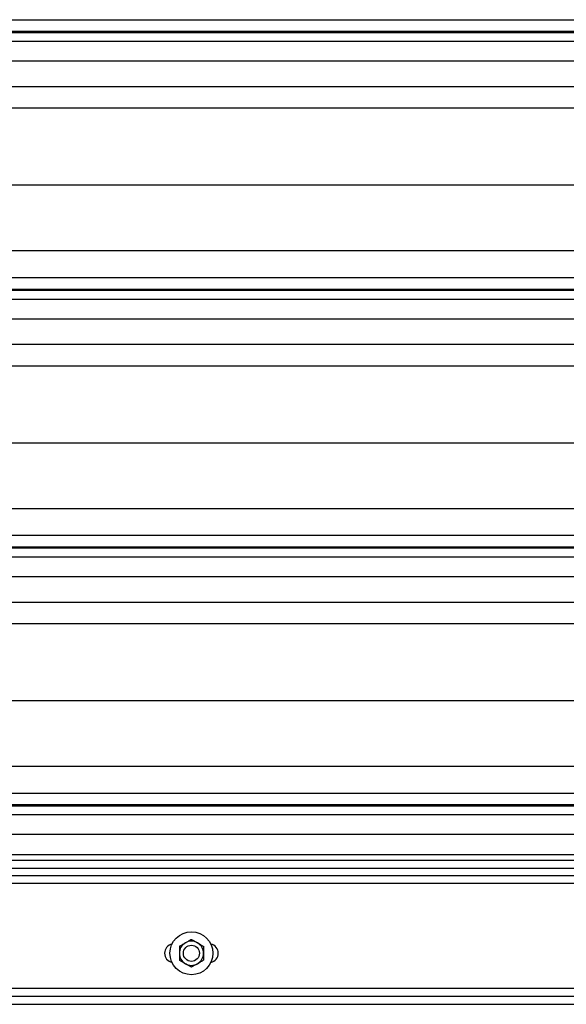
# Model space of a CAD drawing. Header units: inches. Extents: x 170 to 284, y 215 to 248.
# Tile 33 of 256: x 181.204 to 181.639, y 219.954 to 220.739. Entities that reach past the tile are written whole.
import ezdxf

# ---------------------------------------------------------------- set-up
doc = ezdxf.new("R2010")
doc.units = ezdxf.units.IN
doc.header["$LTSCALE"] = 0.25
doc.header["$MEASUREMENT"] = 0
doc.layers.add('RH BENCH MOUNT', color=7, linetype='Continuous')

msp = doc.modelspace()

# ---------------------------------------------------------------- linework, layer by layer
at = {"layer": 'RH BENCH MOUNT'}
for p, q in [((177.79226, 220.73901), (181.82458, 220.73901)), ((181.82458, 220.72953), (177.79226, 220.72953)), ((177.79226, 220.72889), (181.82458, 220.72889)), ((177.79226, 220.72187), (181.82458, 220.72187)), ((177.79226, 220.70618), (181.82458, 220.70618)), ((177.79226, 220.6858), (181.82458, 220.6858)), ((177.86881, 220.66872), (181.74803, 220.66872)), ((177.82243, 220.60733), (181.79441, 220.60733)), ((177.79226, 220.55494), (181.82458, 220.55494)), ((177.79226, 220.53356), (181.82458, 220.53356)), ((181.82458, 220.52408), (177.79226, 220.52408)), ((177.79226, 220.52344), (181.82458, 220.52344)), ((177.79226, 220.51642), (181.82458, 220.51642)), ((177.79226, 220.50074), (181.82458, 220.50074)), ((177.79226, 220.48035), (181.82458, 220.48035)), ((177.86881, 220.46327), (181.74803, 220.46327)), ((177.82243, 220.40188), (181.79441, 220.40188)), ((177.79226, 220.3495), (181.82458, 220.3495)), ((177.79226, 220.32812), (181.82458, 220.32812)), ((181.82458, 220.31863), (177.79226, 220.31863)), ((177.79226, 220.31799), (181.82458, 220.31799)), ((177.79226, 220.31097), (181.82458, 220.31097)), ((177.79226, 220.29529), (181.82458, 220.29529)), ((177.79226, 220.2749), (181.82458, 220.2749)), ((177.86881, 220.25783), (181.74803, 220.25783)), ((177.82243, 220.19643), (181.79441, 220.19643)), ((177.79226, 220.14405), (181.82458, 220.14405)), ((177.79226, 220.12267), (181.82458, 220.12267)), ((181.82458, 220.11318), (177.79226, 220.11318)), ((177.79226, 220.11254), (181.82458, 220.11254)), ((177.79226, 220.10553), (181.82458, 220.10553)), ((177.79226, 220.08984), (181.82458, 220.08984)), ((181.82458, 220.07345), (177.79226, 220.07345)), ((181.82458, 220.06886), (177.79226, 220.06886)), ((181.82458, 220.06267), (177.79226, 220.06267)), ((177.79226, 220.05706), (181.82458, 220.05706)), ((181.82458, 220.05064), (177.79226, 220.05064)), ((177.79226, 219.96718), (181.82458, 219.96718)), ((177.79226, 219.96075), (181.82458, 219.96075)), ((177.78391, 219.95433), (181.83293, 219.95433))]:
    msp.add_line(p, q, dxfattribs=at)
for radius in [0.01712, 0.00642]:
    msp.add_circle((181.34072, 219.995), radius, dxfattribs=at)
for centre, radius, start, end in [((181.32681, 219.995), 0.00749, 102.05152, 257.94848), ((181.34072, 219.995), 0.00962, 120, 180), ((181.34072, 219.995), 0.00962, 60, 120), ((181.34072, 219.995), 0.00962, 0, 60), ((181.35463, 219.995), 0.00749, 282.05152, 77.94848), ((181.34072, 219.995), 0.00962, 180, 240), ((181.34072, 219.995), 0.00962, 300, 0), ((181.34072, 219.995), 0.00962, 240, 300)]:
    msp.add_arc(centre, radius, start, end, dxfattribs=at)
for points, knots in [([(181.3311, 220.00055), (181.33184, 220.00098), (181.33336, 220.00186), (181.33503, 220.00282), (181.33588, 220.00332), (181.33591, 220.00333)], [0, 0, 0, 0, 0.483998, 0.985621, 1, 1, 1, 1]), ([(181.3311, 220.00055), (181.3311, 220.00008), (181.3311, 219.99832), (181.3311, 219.9964), (181.3311, 219.995)], [0, 0, 0, 0, 0.266157, 1, 1, 1, 1]), ([(181.33591, 220.00333), (181.33658, 220.00372), (181.33795, 220.00451), (181.33954, 220.00543), (181.34045, 220.00595), (181.34072, 220.00611)], [0, 0, 0, 0, 0.405721, 0.826099, 1, 1, 1, 1]), ([(181.34072, 220.00611), (181.34146, 220.00567), (181.34299, 220.0048), (181.34465, 220.00384), (181.3455, 220.00334), (181.34553, 220.00333)], [0, 0, 0, 0, 0.483998, 0.985621, 1, 1, 1, 1]), ([(181.34553, 220.00333), (181.3462, 220.00294), (181.34757, 220.00215), (181.34916, 220.00123), (181.35007, 220.0007), (181.35034, 220.00055)], [0, 0, 0, 0, 0.405721, 0.826099, 1, 1, 1, 1]), ([(181.35034, 220.00055), (181.35034, 220.00008), (181.35034, 219.99832), (181.35034, 219.9964), (181.35034, 219.995)], [0, 0, 0, 0, 0.266157, 1, 1, 1, 1]), ([(181.3311, 219.995), (181.3311, 219.99487), (181.3311, 219.99332), (181.3311, 219.99142), (181.3311, 219.98977), (181.3311, 219.98944)], [0, 0, 0, 0, 0.066045, 0.812902, 1, 1, 1, 1]), ([(181.35034, 219.995), (181.35034, 219.99487), (181.35034, 219.99332), (181.35034, 219.99142), (181.35034, 219.98977), (181.35034, 219.98944)], [0, 0, 0, 0, 0.066045, 0.812902, 1, 1, 1, 1]), ([(181.33591, 219.98666), (181.33523, 219.98705), (181.33386, 219.98784), (181.33227, 219.98876), (181.33136, 219.98929), (181.3311, 219.98944)], [0, 0, 0, 0, 0.405721, 0.826099, 1, 1, 1, 1]), ([(181.34072, 219.98389), (181.33997, 219.98432), (181.33845, 219.9852), (181.33678, 219.98616), (181.33593, 219.98665), (181.33591, 219.98666)], [0, 0, 0, 0, 0.483998, 0.985621, 1, 1, 1, 1]), ([(181.34553, 219.98666), (181.34486, 219.98628), (181.34349, 219.98548), (181.34189, 219.98456), (181.34098, 219.98404), (181.34072, 219.98389)], [0, 0, 0, 0, 0.405721, 0.826099, 1, 1, 1, 1]), ([(181.35034, 219.98944), (181.34959, 219.98901), (181.34807, 219.98813), (181.34641, 219.98717), (181.34555, 219.98668), (181.34553, 219.98666)], [0, 0, 0, 0, 0.483998, 0.985621, 1, 1, 1, 1])]:
    msp.add_open_spline(points, degree=3, knots=knots, dxfattribs=at)

doc.saveas('drawing.dxf')
